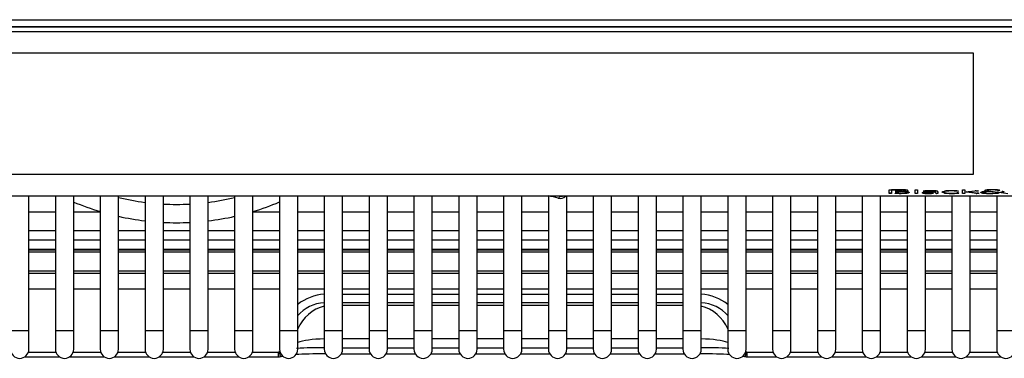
# Model space of a CAD drawing. Header units: millimetres. Extents: x 70 to 350, y 17 to 416.
# Tile 2 of 35: x 122.68 to 149.52, y 17.49 to 26.73. Entities that reach past the tile are written whole.
import ezdxf

# ---------------------------------------------------------------- set-up
doc = ezdxf.new("R2010")
doc.units = ezdxf.units.MM
for name, color, linetype in [('127.191_FRONT_AU', 7, 'Continuous'), ('128.969_TRÄGER_Z', 7, 'Continuous'), ('131.632_TROPFSCH', 7, 'Continuous'), ('131.752_TASSENRO', 7, 'Continuous'), ('144.368_DISPLAY_', 7, 'Continuous'), ('Standard', 7, 'Continuous')]:
    doc.layers.add(name, color=color, linetype=linetype)

# ---------------------------------------------------------------- blocks, each defined once
blk = doc.blocks.new('SE1')
at = {"layer": '127.191_FRONT_AU', "color": 7, "linetype": 'Continuous'}
blk.add_line((137.407, 21.911), (137.408, 21.916), dxfattribs=at)
for centre, radius, start, end in [((126.915, -18.831), 42.008, 75.6069, 75.9807), ((137.407, 22.052), 0.2, 255.6063, 316.9121)]:
    blk.add_arc(centre, radius, start, end, dxfattribs=at)
for major_axis, ratio, start_param, end_param in [((0.05, 0.194), 0.241241, 3.141593, 3.957907), ((-0.199, 0.017), 0.705788, 1.631769, 1.960823)]:
    blk.add_ellipse((137.407, 22.052), major_axis=major_axis, ratio=ratio, start_param=start_param, end_param=end_param, dxfattribs=at)
at = {"layer": '128.969_TRÄGER_Z', "color": 7, "linetype": 'Continuous'}
for p, q in [((99.117, 26.73), (154.717, 26.73)), ((154.717, 26.538), (99.117, 26.538)), ((99.267, 26.531), (154.568, 26.531)), ((99.267, 26.531), (154.568, 26.531))]:
    blk.add_line(p, q, dxfattribs=at)
at = {"layer": '131.632_TROPFSCH', "color": 7, "linetype": 'Continuous'}
for p, q in [((122.925, 20.725), (123.647, 20.725)), ((123.647, 20.715), (122.925, 20.715)), ((124.147, 20.725), (124.869, 20.725)), ((124.869, 20.715), (124.147, 20.715)), ((125.369, 20.725), (126.091, 20.725)), ((126.091, 20.715), (125.369, 20.715)), ((126.591, 20.725), (127.313, 20.725)), ((127.313, 20.715), (126.591, 20.715)), ((127.813, 20.725), (128.535, 20.725)), ((128.535, 20.715), (127.813, 20.715)), ((129.035, 20.725), (129.757, 20.725)), ((129.757, 20.715), (129.035, 20.715)), ((130.257, 20.725), (130.979, 20.725)), ((130.979, 20.715), (130.257, 20.715)), ((131.479, 20.725), (132.201, 20.725)), ((132.201, 20.715), (131.479, 20.715)), ((132.701, 20.725), (133.423, 20.725)), ((133.423, 20.715), (132.701, 20.715)), ((133.923, 20.725), (134.645, 20.725)), ((134.645, 20.715), (133.923, 20.715)), ((135.145, 20.725), (135.867, 20.725)), ((135.867, 20.715), (135.145, 20.715)), ((136.367, 20.725), (137.089, 20.725)), ((137.089, 20.715), (136.367, 20.715)), ((137.589, 20.725), (138.311, 20.725)), ((138.311, 20.715), (137.589, 20.715)), ((138.811, 20.725), (139.533, 20.725)), ((139.533, 20.715), (138.811, 20.715)), ((140.033, 20.725), (140.755, 20.725)), ((140.755, 20.715), (140.033, 20.715)), ((141.255, 20.725), (141.977, 20.725)), ((141.977, 20.715), (141.255, 20.715)), ((142.477, 20.725), (143.199, 20.725)), ((143.199, 20.715), (142.477, 20.715)), ((143.699, 20.725), (144.421, 20.725)), ((144.421, 20.715), (143.699, 20.715)), ((144.921, 20.725), (145.643, 20.725)), ((145.643, 20.715), (144.921, 20.715)), ((146.143, 20.725), (146.865, 20.725)), ((146.865, 20.715), (146.143, 20.715)), ((147.365, 20.725), (148.087, 20.725)), ((148.087, 20.715), (147.365, 20.715)), ((148.587, 20.725), (149.309, 20.725)), ((149.309, 20.715), (148.587, 20.715)), ((122.925, 20.473), (123.647, 20.473)), ((122.925, 20.451), (123.647, 20.451)), ((124.147, 20.473), (124.869, 20.473)), ((124.147, 20.451), (124.869, 20.451)), ((125.369, 20.473), (126.091, 20.473)), ((125.369, 20.451), (126.091, 20.451)), ((126.591, 20.473), (127.313, 20.473)), ((126.591, 20.451), (127.313, 20.451)), ((127.813, 20.473), (128.535, 20.473)), ((127.813, 20.451), (128.535, 20.451)), ((129.035, 20.473), (129.757, 20.473)), ((129.035, 20.451), (129.757, 20.451)), ((130.257, 20.473), (130.979, 20.473)), ((130.257, 20.451), (130.979, 20.451)), ((131.479, 20.473), (132.201, 20.473)), ((131.479, 20.451), (132.201, 20.451)), ((132.701, 20.473), (133.423, 20.473)), ((132.701, 20.451), (133.423, 20.451)), ((133.923, 20.473), (134.645, 20.473)), ((133.923, 20.451), (134.645, 20.451)), ((135.145, 20.473), (135.867, 20.473)), ((135.145, 20.451), (135.867, 20.451)), ((136.367, 20.473), (137.089, 20.473)), ((136.367, 20.451), (137.089, 20.451)), ((137.589, 20.473), (138.311, 20.473)), ((137.589, 20.451), (138.311, 20.451)), ((138.811, 20.473), (139.533, 20.473)), ((138.811, 20.451), (139.533, 20.451)), ((140.033, 20.473), (140.755, 20.473)), ((140.033, 20.451), (140.755, 20.451)), ((141.255, 20.473), (141.977, 20.473)), ((141.255, 20.451), (141.977, 20.451)), ((142.477, 20.473), (143.199, 20.473)), ((142.477, 20.451), (143.199, 20.451)), ((143.699, 20.473), (144.421, 20.473)), ((143.699, 20.451), (144.421, 20.451)), ((144.921, 20.473), (145.643, 20.473)), ((144.921, 20.451), (145.643, 20.451)), ((146.143, 20.473), (146.865, 20.473)), ((146.143, 20.451), (146.865, 20.451)), ((147.365, 20.473), (148.087, 20.473)), ((147.365, 20.451), (148.087, 20.451)), ((148.587, 20.473), (149.309, 20.473)), ((148.587, 20.451), (149.309, 20.451)), ((122.925, 20.396), (123.647, 20.396)), ((124.147, 20.396), (124.869, 20.396)), ((125.369, 20.396), (126.091, 20.396)), ((126.591, 20.396), (127.313, 20.396)), ((127.813, 20.396), (128.535, 20.396)), ((129.035, 20.396), (129.757, 20.396)), ((130.257, 20.396), (130.979, 20.396)), ((131.479, 20.396), (132.201, 20.396)), ((132.701, 20.396), (133.423, 20.396)), ((133.923, 20.396), (134.645, 20.396)), ((135.145, 20.396), (135.867, 20.396)), ((136.367, 20.396), (137.089, 20.396)), ((137.589, 20.396), (138.311, 20.396)), ((138.811, 20.396), (139.533, 20.396)), ((140.033, 20.396), (140.755, 20.396)), ((141.255, 20.396), (141.977, 20.396)), ((142.477, 20.396), (143.199, 20.396)), ((143.699, 20.396), (144.421, 20.396)), ((144.921, 20.396), (145.643, 20.396)), ((146.143, 20.396), (146.865, 20.396)), ((147.365, 20.396), (148.087, 20.396)), ((148.587, 20.396), (149.309, 20.396)), ((123.647, 19.872), (122.925, 19.872)), ((124.869, 19.872), (124.147, 19.872)), ((126.091, 19.872), (125.369, 19.872)), ((127.313, 19.872), (126.591, 19.872)), ((128.535, 19.872), (127.813, 19.872)), ((129.757, 19.872), (129.035, 19.872)), ((130.979, 19.872), (130.257, 19.872)), ((132.201, 19.872), (131.479, 19.872)), ((133.423, 19.872), (132.701, 19.872)), ((134.645, 19.872), (133.923, 19.872)), ((135.867, 19.872), (135.145, 19.872)), ((137.089, 19.872), (136.367, 19.872)), ((138.311, 19.872), (137.589, 19.872)), ((139.533, 19.872), (138.811, 19.872)), ((140.755, 19.872), (140.033, 19.872)), ((141.977, 19.872), (141.255, 19.872)), ((143.199, 19.872), (142.477, 19.872)), ((144.421, 19.872), (143.699, 19.872)), ((145.643, 19.872), (144.921, 19.872)), ((146.865, 19.872), (146.143, 19.872)), ((148.087, 19.872), (147.365, 19.872)), ((149.309, 19.872), (148.587, 19.872)), ((122.925, 19.813), (123.647, 19.813)), ((124.147, 19.813), (124.869, 19.813)), ((125.369, 19.813), (126.091, 19.813)), ((126.591, 19.813), (127.313, 19.813)), ((127.813, 19.813), (128.535, 19.813)), ((129.035, 19.813), (129.757, 19.813)), ((130.257, 19.813), (130.979, 19.813)), ((131.479, 19.813), (132.201, 19.813)), ((132.701, 19.813), (133.423, 19.813)), ((133.923, 19.813), (134.645, 19.813)), ((135.145, 19.813), (135.867, 19.813)), ((136.367, 19.813), (137.089, 19.813)), ((137.589, 19.813), (138.311, 19.813)), ((138.811, 19.813), (139.533, 19.813)), ((140.033, 19.813), (140.755, 19.813)), ((141.255, 19.813), (141.977, 19.813)), ((142.477, 19.813), (143.199, 19.813)), ((143.699, 19.813), (144.421, 19.813)), ((144.921, 19.813), (145.643, 19.813)), ((146.143, 19.813), (146.865, 19.813)), ((147.365, 19.813), (148.087, 19.813)), ((148.587, 19.813), (149.309, 19.813)), ((123.647, 19.374), (122.925, 19.374)), ((124.869, 19.374), (124.147, 19.374)), ((126.091, 19.374), (125.369, 19.374)), ((127.313, 19.374), (126.591, 19.374)), ((128.535, 19.374), (127.813, 19.374)), ((129.757, 19.374), (129.035, 19.374)), ((130.979, 19.374), (130.257, 19.374)), ((132.201, 19.374), (131.479, 19.374)), ((133.423, 19.374), (132.701, 19.374)), ((134.645, 19.374), (133.923, 19.374)), ((135.867, 19.374), (135.145, 19.374)), ((137.089, 19.374), (136.367, 19.374)), ((138.311, 19.374), (137.589, 19.374)), ((139.533, 19.374), (138.811, 19.374)), ((140.755, 19.374), (140.033, 19.374)), ((141.977, 19.374), (141.255, 19.374)), ((143.199, 19.374), (142.477, 19.374)), ((144.421, 19.374), (143.699, 19.374)), ((145.643, 19.374), (144.921, 19.374)), ((146.865, 19.374), (146.143, 19.374)), ((148.087, 19.374), (147.365, 19.374)), ((149.309, 19.374), (148.587, 19.374)), ((131.479, 19.242), (132.201, 19.242)), ((132.701, 19.242), (133.423, 19.242)), ((133.923, 19.242), (134.645, 19.242)), ((135.145, 19.242), (135.867, 19.242)), ((136.367, 19.242), (137.089, 19.242)), ((137.589, 19.242), (138.311, 19.242)), ((138.811, 19.242), (139.533, 19.242)), ((140.033, 19.242), (140.755, 19.242)), ((132.201, 19.002), (131.479, 19.002)), ((131.479, 18.945), (132.201, 18.945)), ((133.423, 19.002), (132.701, 19.002)), ((132.701, 18.945), (133.423, 18.945)), ((134.645, 19.002), (133.923, 19.002)), ((133.923, 18.945), (134.645, 18.945)), ((135.867, 19.002), (135.145, 19.002)), ((135.145, 18.945), (135.867, 18.945)), ((137.089, 19.002), (136.367, 19.002)), ((136.367, 18.945), (137.089, 18.945)), ((138.311, 19.002), (137.589, 19.002)), ((137.589, 18.945), (138.311, 18.945)), ((139.533, 19.002), (138.811, 19.002)), ((138.811, 18.945), (139.533, 18.945)), ((140.755, 19.002), (140.033, 19.002)), ((140.033, 18.945), (140.755, 18.945)), ((132.201, 18.026), (131.479, 18.026)), ((133.423, 18.026), (132.701, 18.026)), ((134.645, 18.026), (133.923, 18.026)), ((135.867, 18.026), (135.145, 18.026)), ((137.089, 18.026), (136.367, 18.026)), ((138.311, 18.026), (137.589, 18.026)), ((139.533, 18.026), (138.811, 18.026)), ((140.755, 18.026), (140.033, 18.026)), ((131.479, 17.781), (132.201, 17.781)), ((132.701, 17.781), (133.423, 17.781)), ((133.923, 17.781), (134.645, 17.781)), ((135.145, 17.781), (135.867, 17.781)), ((136.367, 17.781), (137.089, 17.781)), ((137.589, 17.781), (138.311, 17.781)), ((138.811, 17.781), (139.533, 17.781)), ((140.033, 17.781), (140.755, 17.781)), ((122.81, 17.531), (123.762, 17.531)), ((122.91, 17.657), (123.662, 17.657)), ((124.032, 17.531), (124.984, 17.531)), ((124.132, 17.657), (124.884, 17.657)), ((125.254, 17.531), (126.206, 17.531)), ((125.354, 17.657), (126.106, 17.657)), ((126.476, 17.531), (127.428, 17.531)), ((126.576, 17.657), (127.328, 17.657)), ((127.698, 17.531), (128.65, 17.531)), ((127.798, 17.657), (128.55, 17.657)), ((128.92, 17.531), (129.727, 17.531)), ((129.02, 17.657), (129.727, 17.657)), ((129.727, 17.531), (129.727, 17.657)), ((129.727, 17.531), (129.782, 17.538)), ((129.727, 17.532), (129.756, 17.533)), ((129.757, 17.661), (129.762, 17.693)), ((129.757, 17.533), (129.851, 17.546)), ((131.445, 17.616), (132.235, 17.616)), ((132.667, 17.616), (133.457, 17.616)), ((133.889, 17.616), (134.679, 17.616)), ((135.111, 17.616), (135.901, 17.616)), ((136.333, 17.616), (137.123, 17.616)), ((137.555, 17.616), (138.345, 17.616)), ((138.777, 17.616), (139.567, 17.616)), ((139.999, 17.616), (140.789, 17.616)), ((142.383, 17.546), (142.477, 17.533)), ((142.452, 17.538), (142.478, 17.535)), ((142.472, 17.693), (142.478, 17.661)), ((142.478, 17.533), (142.507, 17.532)), ((142.507, 17.657), (143.214, 17.657)), ((142.507, 17.531), (142.507, 17.657)), ((142.507, 17.531), (143.314, 17.531)), ((143.584, 17.531), (144.536, 17.531)), ((143.684, 17.657), (144.436, 17.657)), ((144.806, 17.531), (145.758, 17.531)), ((144.906, 17.657), (145.658, 17.657)), ((146.028, 17.531), (146.98, 17.531)), ((146.128, 17.657), (146.88, 17.657)), ((147.25, 17.531), (148.202, 17.531)), ((147.35, 17.657), (148.102, 17.657)), ((148.472, 17.531), (149.424, 17.531)), ((148.572, 17.657), (149.324, 17.657))]:
    blk.add_line(p, q, dxfattribs=at)
for centre, radius, start, end in [((131.007, 18.023), 0.982, 91.6853, 140.6181), ((141.229, 18.025), 0.98, 39.3482, 88.4067), ((131.026, 0.974), 16.808, 90.1011, 92.7371), ((141.208, 0.974), 16.808, 87.2629, 89.8334), ((129.752, 18.041), 0.381, 270.6955, 272.8765), ((129.703, 17.798), 0.272, 287.0046, 299.8914), ((142.533, 17.8), 0.274, 240.6578, 252.796)]:
    blk.add_arc(centre, radius, start, end, dxfattribs=at)
for centre, major_axis, ratio, start_param, end_param in [((131.104, 18.079), (-1.247, 0.202), 0.918959, 4.95948, 5.596878), ((141.13, 18.079), (-1.247, -0.202), 0.918959, 3.8279, 4.465298), ((131.124, 18.005), (0.729, 0.684), 0.894796, 1.025542, 2.017178), ((141.11, 18.005), (-0.729, 0.684), 0.894796, 4.266007, 5.257644), ((131.161, 17.852), (-1, 0), 0.173648, 4.895451, 5.841521), ((141.073, 17.852), (-1, 0), 0.173648, 3.583257, 4.529327), ((129.739, 17.758), (-0.0938, -0.0587), 0.883103, 0.954203, 1.232067), ((129.757, 17.635), (-0.0255, 0.0967), 0.068113, 3.18589, 4.965355), ((131.161, 17.553), (-1.2, 0), 0.052729, -1.447033, -0.651603), ((141.073, 17.553), (-1.2, 0), 0.052729, 3.793196, 4.588625), ((142.478, 17.635), (-0.0255, -0.0967), 0.068113, 4.459423, 6.238887), ((142.495, 17.758), (0.0938, -0.0587), 0.883103, 5.051119, 5.328982)]:
    blk.add_ellipse(centre, major_axis=major_axis, ratio=ratio, start_param=start_param, end_param=end_param, dxfattribs=at)
blk.add_open_spline([(142.478, 17.661), (142.472, 17.661), (142.466, 17.661), (142.46, 17.662)], degree=3, dxfattribs=at)
at = {"layer": '131.752_TASSENRO', "color": 7, "linetype": 'Continuous'}
for p, q in [((122.925, 18.241), (122.925, 21.916)), ((123.647, 21.916), (123.647, 18.241)), ((124.147, 18.241), (124.147, 21.916)), ((124.869, 21.916), (124.869, 18.241)), ((125.369, 18.241), (125.369, 21.916)), ((126.091, 21.916), (126.091, 18.241)), ((126.591, 18.241), (126.591, 21.916)), ((127.313, 21.916), (127.313, 18.241)), ((127.813, 18.241), (127.813, 21.916)), ((128.535, 21.916), (128.535, 18.241)), ((129.035, 18.241), (129.035, 21.916)), ((129.757, 21.916), (129.757, 18.241)), ((130.257, 18.241), (130.257, 21.916)), ((130.979, 21.916), (130.979, 18.241)), ((131.479, 18.241), (131.479, 21.916)), ((132.201, 21.916), (132.201, 18.241)), ((132.701, 18.241), (132.701, 21.916)), ((133.423, 21.916), (133.423, 18.241)), ((133.923, 18.241), (133.923, 21.916)), ((134.645, 21.916), (134.645, 18.241)), ((135.145, 18.241), (135.145, 21.916)), ((135.867, 21.916), (135.867, 18.241)), ((136.367, 18.241), (136.367, 21.916)), ((137.089, 21.916), (137.089, 18.241)), ((137.589, 18.241), (137.589, 21.916)), ((138.311, 21.916), (138.311, 18.241)), ((138.811, 18.241), (138.811, 21.916)), ((139.533, 21.916), (139.533, 18.241)), ((140.033, 18.241), (140.033, 21.916)), ((140.755, 21.916), (140.755, 18.241)), ((141.255, 18.241), (141.255, 21.916)), ((141.977, 21.916), (141.977, 18.241)), ((142.477, 18.241), (142.477, 21.916)), ((143.199, 21.916), (143.199, 18.241)), ((143.699, 18.241), (143.699, 21.916)), ((144.421, 21.916), (144.421, 18.241)), ((144.921, 18.241), (144.921, 21.916)), ((145.643, 21.916), (145.643, 18.241)), ((146.143, 18.241), (146.143, 21.916)), ((146.865, 21.916), (146.865, 18.241)), ((147.365, 18.241), (147.365, 21.916)), ((148.087, 21.916), (148.087, 18.241)), ((148.587, 18.241), (148.587, 21.916)), ((149.309, 21.916), (149.309, 18.241)), ((123.647, 21.481), (122.925, 21.481)), ((124.869, 21.481), (124.147, 21.481)), ((129.757, 21.481), (129.035, 21.481)), ((130.979, 21.481), (130.257, 21.481)), ((132.201, 21.481), (131.479, 21.481)), ((133.423, 21.481), (132.701, 21.481)), ((134.645, 21.481), (133.923, 21.481)), ((135.867, 21.481), (135.145, 21.481)), ((137.089, 21.481), (136.367, 21.481)), ((138.311, 21.481), (137.589, 21.481)), ((139.533, 21.481), (138.811, 21.481)), ((140.755, 21.481), (140.033, 21.481)), ((141.977, 21.481), (141.255, 21.481)), ((143.199, 21.481), (142.477, 21.481)), ((144.421, 21.481), (143.699, 21.481)), ((145.643, 21.481), (144.921, 21.481)), ((146.865, 21.481), (146.143, 21.481)), ((148.087, 21.481), (147.365, 21.481)), ((149.309, 21.481), (148.587, 21.481)), ((122.925, 20.981), (123.647, 20.981)), ((124.147, 20.981), (124.869, 20.981)), ((125.369, 20.981), (126.091, 20.981)), ((126.591, 20.981), (127.313, 20.981)), ((127.813, 20.981), (128.535, 20.981)), ((129.035, 20.981), (129.757, 20.981)), ((130.257, 20.981), (130.979, 20.981)), ((131.479, 20.981), (132.201, 20.981)), ((132.701, 20.981), (133.423, 20.981)), ((133.923, 20.981), (134.645, 20.981)), ((135.145, 20.981), (135.867, 20.981)), ((136.367, 20.981), (137.089, 20.981)), ((137.589, 20.981), (138.311, 20.981)), ((138.811, 20.981), (139.533, 20.981)), ((140.033, 20.981), (140.755, 20.981)), ((141.255, 20.981), (141.977, 20.981)), ((142.477, 20.981), (143.199, 20.981)), ((143.699, 20.981), (144.421, 20.981)), ((144.921, 20.981), (145.643, 20.981)), ((146.143, 20.981), (146.865, 20.981)), ((147.365, 20.981), (148.087, 20.981)), ((148.587, 20.981), (149.309, 20.981)), ((122.925, 18.241), (122.425, 18.241)), ((122.925, 17.741), (122.925, 18.241)), ((124.147, 18.241), (123.647, 18.241)), ((123.647, 18.241), (123.647, 17.741)), ((124.147, 17.741), (124.147, 18.241)), ((125.369, 18.241), (124.869, 18.241)), ((124.869, 18.241), (124.869, 17.741)), ((125.369, 17.741), (125.369, 18.241)), ((126.591, 18.241), (126.091, 18.241)), ((126.091, 18.241), (126.091, 17.741)), ((126.591, 17.741), (126.591, 18.241)), ((127.813, 18.241), (127.313, 18.241)), ((127.313, 18.241), (127.313, 17.741)), ((127.813, 17.741), (127.813, 18.241)), ((129.035, 18.241), (128.535, 18.241)), ((128.535, 18.241), (128.535, 17.741)), ((129.035, 17.741), (129.035, 18.241)), ((130.257, 18.241), (129.757, 18.241)), ((129.757, 18.241), (129.757, 17.741)), ((130.257, 17.741), (130.257, 18.241)), ((131.479, 18.241), (130.979, 18.241)), ((130.979, 18.241), (130.979, 17.741)), ((131.479, 17.741), (131.479, 18.241)), ((132.701, 18.241), (132.201, 18.241)), ((132.201, 18.241), (132.201, 17.741)), ((132.701, 17.741), (132.701, 18.241)), ((133.923, 18.241), (133.423, 18.241)), ((133.423, 18.241), (133.423, 17.741)), ((133.923, 17.741), (133.923, 18.241)), ((135.145, 18.241), (134.645, 18.241)), ((134.645, 18.241), (134.645, 17.741)), ((135.145, 17.741), (135.145, 18.241)), ((136.367, 18.241), (135.867, 18.241)), ((135.867, 18.241), (135.867, 17.741)), ((136.367, 17.741), (136.367, 18.241)), ((137.589, 18.241), (137.089, 18.241)), ((137.089, 18.241), (137.089, 17.741)), ((137.589, 17.741), (137.589, 18.241)), ((138.811, 18.241), (138.311, 18.241)), ((138.311, 18.241), (138.311, 17.741)), ((138.811, 17.741), (138.811, 18.241)), ((140.033, 18.241), (139.533, 18.241)), ((139.533, 18.241), (139.533, 17.741)), ((140.033, 17.741), (140.033, 18.241)), ((141.255, 18.241), (140.755, 18.241)), ((140.755, 18.241), (140.755, 17.741)), ((141.255, 17.741), (141.255, 18.241)), ((142.477, 18.241), (141.977, 18.241)), ((141.977, 18.241), (141.977, 17.741)), ((142.477, 17.741), (142.477, 18.241)), ((143.699, 18.241), (143.199, 18.241)), ((143.199, 18.241), (143.199, 17.741)), ((143.699, 17.741), (143.699, 18.241)), ((144.921, 18.241), (144.421, 18.241)), ((144.421, 18.241), (144.421, 17.741)), ((144.921, 17.741), (144.921, 18.241)), ((146.143, 18.241), (145.643, 18.241)), ((145.643, 18.241), (145.643, 17.741)), ((146.143, 17.741), (146.143, 18.241)), ((147.365, 18.241), (146.865, 18.241)), ((146.865, 18.241), (146.865, 17.741)), ((147.365, 17.741), (147.365, 18.241)), ((148.587, 18.241), (148.087, 18.241)), ((148.087, 18.241), (148.087, 17.741)), ((148.587, 17.741), (148.587, 18.241)), ((149.809, 18.241), (149.309, 18.241)), ((149.309, 18.241), (149.309, 17.741))]:
    blk.add_line(p, q, dxfattribs=at)
for centre, radius, start, end in [((126.951, 28.441), 7.25, 247.247, 253.3113), ((126.951, 28.441), 6.75, 256.4455, 262.6802), ((126.951, 28.441), 6.75, 277.3369, 283.572), ((126.951, 28.441), 7.25, 286.7052, 292.7701), ((126.951, 28.441), 6.75, 266.9428, 273.0742), ((126.951, 28.441), 7.25, 257.3963, 263.1875), ((126.951, 28.441), 7.25, 276.8284, 282.6199), ((126.951, 28.441), 7.25, 267.1538, 272.862), ((122.675, 17.741), 0.25, 180, 0), ((123.897, 17.741), 0.25, 180, 0), ((125.119, 17.741), 0.25, 180, 0), ((126.341, 17.741), 0.25, 180, 0), ((127.563, 17.741), 0.25, 180, 0), ((128.785, 17.741), 0.25, 180, 0), ((130.007, 17.741), 0.25, 180, 0), ((131.229, 17.741), 0.25, 180, 0), ((132.451, 17.741), 0.25, 180, 0), ((133.673, 17.741), 0.25, 180, 0), ((134.895, 17.741), 0.25, 180, 0), ((136.117, 17.741), 0.25, 180, 0), ((137.339, 17.741), 0.25, 180, 0), ((138.561, 17.741), 0.25, 180, 0), ((139.783, 17.741), 0.25, 180, 0), ((141.005, 17.741), 0.25, 180, 0), ((142.227, 17.741), 0.25, 180, 0), ((143.449, 17.741), 0.25, 180, 0), ((144.671, 17.741), 0.25, 180, 0), ((145.893, 17.741), 0.25, 180, 0), ((147.115, 17.741), 0.25, 180, 0), ((148.337, 17.741), 0.25, 180, 0), ((149.559, 17.741), 0.25, 180, 0)]:
    blk.add_arc(centre, radius, start, end, dxfattribs=at)
at = {"layer": '144.368_DISPLAY_', "color": 7, "linetype": 'Continuous'}
for p, q in [((154.457, 26.522), (99.377, 26.522)), ((99.377, 26.41), (154.457, 26.41)), ((105.167, 25.822), (148.667, 25.822)), ((148.667, 25.822), (148.667, 22.504)), ((148.667, 22.506), (105.167, 22.506)), ((148.667, 22.504), (105.167, 22.504)), ((146.377, 22.091), (146.616, 22.091)), ((146.377, 21.991), (146.377, 22.091)), ((146.443, 22.084), (146.443, 22.086)), ((146.616, 22.086), (146.443, 22.086)), ((146.443, 22.084), (146.444, 21.991)), ((146.616, 22.084), (146.443, 22.084)), ((146.539, 22.045), (146.617, 22.045)), ((146.539, 22.038), (146.539, 22.045)), ((146.645, 22.04), (146.539, 22.04)), ((146.645, 22.038), (146.539, 22.038)), ((146.616, 22.091), (146.737, 22.089)), ((146.616, 22.084), (146.616, 22.086)), ((146.645, 22.038), (146.645, 22.04)), ((146.735, 22.037), (146.735, 22.039)), ((146.741, 22.044), (146.741, 22.042)), ((146.773, 22.079), (146.773, 22.081)), ((146.793, 22.045), (146.793, 22.047)), ((146.806, 22.033), (146.806, 22.035)), ((146.84, 22.027), (146.84, 22.029)), ((146.846, 22.053), (146.846, 22.051)), ((146.879, 22.058), (146.879, 22.06)), ((147.086, 22.092), (147.151, 22.092)), ((147.086, 21.991), (147.086, 22.092)), ((147.151, 22.092), (147.151, 21.991)), ((147.305, 22.051), (147.307, 22.052)), ((147.316, 22.049), (147.305, 22.051)), ((147.316, 22.051), (147.311, 22.052)), ((147.316, 22.049), (147.316, 22.051)), ((147.357, 22.015), (147.357, 22.017)), ((147.361, 22.049), (147.361, 22.051)), ((147.389, 22.054), (147.389, 22.052)), ((147.411, 22.022), (147.411, 22.02)), ((147.442, 22.055), (147.442, 22.057)), ((147.507, 22.023), (147.507, 22.025)), ((147.609, 22.051), (147.609, 22.053)), ((147.642, 22.037), (147.642, 22.039)), ((147.642, 22.03), (147.642, 22.037)), ((147.642, 22.026), (147.642, 22.024)), ((147.642, 22.009), (147.642, 22.026)), ((147.642, 22.007), (147.642, 22.024)), ((147.705, 22.037), (147.705, 21.991)), ((147.837, 22.041), (147.889, 22.053)), ((147.838, 22.011), (147.838, 22.013)), ((147.889, 22.002), (147.838, 22.013)), ((147.889, 22), (147.838, 22.011)), ((147.937, 22.05), (147.898, 22.041)), ((147.937, 22.048), (147.898, 22.039)), ((147.898, 22.039), (147.898, 22.041)), ((147.899, 22.014), (147.937, 22.004)), ((147.937, 22.05), (147.937, 22.048)), ((148, 22.054), (148, 22.056)), ((148.145, 22.058), (148.145, 22.056)), ((148.172, 22.056), (148.172, 22.054)), ((148.213, 22.051), (148.213, 22.053)), ((148.241, 22.053), (148.241, 22.051)), ((148.246, 22.053), (148.241, 22.053)), ((148.246, 22.051), (148.241, 22.051)), ((148.257, 22.055), (148.246, 22.053)), ((148.264, 22.054), (148.246, 22.051)), ((148.246, 22.051), (148.246, 22.053)), ((148.261, 22.055), (148.264, 22.054)), ((148.375, 22.092), (148.439, 22.092)), ((148.375, 21.991), (148.375, 22.092)), ((148.439, 22.092), (148.439, 21.991)), ((148.48, 22.032), (148.482, 22.032)), ((148.48, 22.027), (148.48, 22.032)), ((148.74, 21.995), (148.48, 22.029)), ((148.74, 21.993), (148.48, 22.027)), ((148.482, 22.032), (148.719, 22.06)), ((148.539, 22.032), (148.533, 22.032)), ((148.533, 22.03), (148.533, 22.032)), ((148.539, 22.03), (148.533, 22.03)), ((148.55, 22.034), (148.539, 22.032)), ((148.539, 22.03), (148.539, 22.032)), ((148.55, 22.032), (148.539, 22.03)), ((148.543, 22.029), (148.556, 22.027)), ((148.811, 22.062), (148.55, 22.032)), ((148.793, 22.062), (148.55, 22.034)), ((148.55, 22.032), (148.55, 22.034)), ((148.556, 22.027), (148.828, 21.991)), ((148.749, 22.062), (148.811, 22.062)), ((148.951, 22.027), (148.951, 22.025)), ((148.983, 22.032), (148.983, 22.034)), ((149.008, 22.059), (149.008, 22.057)), ((149.034, 22.04), (149.034, 22.038)), ((149.066, 22.047), (149.066, 22.049)), ((149.099, 22.044), (149.099, 22.042)), ((149.103, 22.044), (149.099, 22.044)), ((149.103, 22.042), (149.099, 22.042)), ((149.103, 22.042), (149.103, 22.044)), ((149.516, 21.995), (149.103, 22.044)), ((149.516, 21.993), (149.103, 22.042)), ((149.111, 22.083), (149.111, 22.085)), ((149.136, 22.085), (149.136, 22.087)), ((149.146, 22.047), (149.398, 22.017)), ((149.254, 22.086), (149.254, 22.084)), ((149.294, 22.083), (149.294, 22.081)), ((149.32, 22.077), (149.32, 22.079)), ((149.334, 22.073), (149.334, 22.075)), ((149.341, 22.071), (149.341, 22.073)), ((149.374, 22.073), (149.374, 22.071)), ((149.388, 22.073), (149.374, 22.073)), ((149.388, 22.071), (149.374, 22.071)), ((149.388, 22.071), (149.388, 22.073)), ((149.391, 22.073), (149.389, 22.073)), ((149.392, 22.071), (149.389, 22.071)), ((149.392, 22.072), (149.392, 22.071)), ((149.437, 22.012), (149.437, 22.014)), ((149.437, 22.012), (149.614, 21.991)), ((149.474, 22.039), (149.511, 22.039)), ((149.495, 22.027), (149.495, 22.029)), ((149.511, 22.039), (149.511, 22.039)), ((154.457, 21.916), (99.377, 21.916)), ((146.444, 21.993), (146.377, 21.993)), ((146.444, 21.991), (146.377, 21.991)), ((146.539, 21.998), (146.644, 21.998)), ((146.539, 21.991), (146.539, 21.998)), ((146.645, 21.993), (146.539, 21.993)), ((146.645, 21.991), (146.539, 21.991)), ((146.645, 21.991), (146.645, 21.993)), ((146.763, 21.993), (146.763, 21.995)), ((146.855, 21.999), (146.855, 22.001)), ((146.905, 22.007), (146.905, 22.009)), ((147.086, 21.993), (147.151, 21.993)), ((147.151, 21.991), (147.086, 21.991)), ((147.29, 22), (147.29, 22.002)), ((147.326, 21.994), (147.326, 21.996)), ((147.376, 21.991), (147.376, 21.993)), ((147.404, 21.997), (147.43, 21.996)), ((147.431, 21.996), (147.508, 21.997)), ((147.5, 21.993), (147.5, 21.991)), ((147.575, 21.996), (147.556, 21.995)), ((147.556, 21.993), (147.556, 21.995)), ((147.575, 21.994), (147.556, 21.993)), ((147.571, 22), (147.576, 22)), ((147.583, 21.997), (147.575, 21.996)), ((147.575, 21.994), (147.575, 21.996)), ((147.583, 21.995), (147.575, 21.994)), ((147.576, 22), (147.584, 22.001)), ((147.584, 22.001), (147.583, 21.995)), ((147.583, 22.001), (147.583, 21.997)), ((147.583, 21.995), (147.583, 21.997)), ((147.642, 22.007), (147.642, 22.009)), ((147.645, 22.003), (147.642, 22.009)), ((147.645, 22.001), (147.642, 22.007)), ((147.645, 22.001), (147.645, 22.003)), ((147.645, 22.001), (147.645, 22.003)), ((147.645, 22.003), (147.645, 22.003)), ((147.652, 21.995), (147.645, 22.003)), ((147.645, 22.001), (147.645, 22.001)), ((147.652, 21.993), (147.645, 22.001)), ((147.652, 21.993), (147.652, 21.995)), ((147.678, 21.993), (147.678, 21.991)), ((147.705, 21.993), (147.678, 21.993)), ((147.705, 21.991), (147.678, 21.991)), ((147.889, 22.002), (147.889, 22)), ((147.969, 21.992), (147.969, 21.994)), ((148.133, 21.993), (148.133, 21.991)), ((148.189, 21.993), (148.189, 21.995)), ((148.22, 22.003), (148.233, 22.004)), ((148.235, 21.996), (148.235, 21.998)), ((148.254, 22.003), (148.272, 22)), ((148.269, 22.001), (148.269, 22)), ((148.272, 22), (148.269, 22)), ((148.375, 21.993), (148.439, 21.993)), ((148.439, 21.991), (148.375, 21.991)), ((148.74, 21.993), (148.74, 21.995)), ((148.754, 21.993), (148.754, 21.991)), ((148.77, 21.993), (148.77, 21.991)), ((148.813, 21.993), (148.77, 21.993)), ((148.828, 21.991), (148.77, 21.991)), ((148.951, 21.997), (148.951, 21.999)), ((149.027, 21.992), (149.027, 21.994)), ((149.201, 21.993), (149.201, 21.991)), ((149.279, 21.995), (149.279, 21.997)), ((149.319, 22.005), (149.323, 22.006)), ((149.323, 22.006), (149.326, 22.006)), ((149.326, 22.006), (149.362, 22.002)), ((149.362, 22.002), (149.355, 22.001)), ((149.516, 21.993), (149.516, 21.995))]:
    blk.add_line(p, q, dxfattribs=at)
for centre, radius, start, end in [((146.638, 20.298), 1.788, 85.6512, 90.7031), ((146.638, 20.304), 1.78, 85.6398, 90.7145), ((146.702, 20.929), 1.11, 84.6239, 88.2888), ((146.702, 20.94), 1.098, 84.6034, 88.3093), ((146.698, 20.69), 1.4, 84.7999, 88.3924), ((147.396, 21.388), 0.636, 92.828, 98.8357), ((147.339, 22.213), 0.163, 261.9656, 277.7889), ((147.339, 22.215), 0.167, 262.1443, 277.6101), ((147.511, 20.016), 2.047, 87.5472, 93.0458), ((147.503, 21.023), 1.036, 84.1424, 93.3499), ((147.5, 20.883), 1.174, 84.6831, 92.8103), ((148.089, 18.414), 3.649, 88.517, 92.0176), ((148.087, 20.298), 1.76, 88.1075, 92.8202), ((148.087, 20.246), 1.811, 88.1726, 92.7549), ((149.058, 22.077), 0.00342, 347.3496, 20.5305), ((149.239, 22.912), 0.87, 258.9655, 263.8836), ((149.194, 20.223), 1.869, 87.5954, 92.5143), ((149.194, 20.81), 1.278, 87.2855, 92.566), ((149.194, 20.773), 1.313, 87.3553, 92.4962), ((149.359, 22.348), 0.275, 266.1866, 273.1751), ((149.359, 22.346), 0.275, 266.1788, 273.1773), ((149.473, 21.955), 0.0848, 88.8534, 99.664), ((146.665, 23.697), 1.7, 269.2998, 274.6615), ((146.719, 23.402), 1.408, 271.7962, 275.538), ((146.72, 23.382), 1.39, 271.7719, 275.5623), ((147.442, 23.974), 1.983, 268.0972, 271.669), ((147.442, 24.006), 2.017, 268.1272, 271.639), ((147.673, 22.075), 0.0825, 255.6581, 273.7495), ((147.673, 22.071), 0.0805, 255.4342, 273.9734), ((148.073, 24.175), 2.183, 267.2497, 271.5608), ((148.072, 24.086), 2.096, 267.1605, 271.65), ((148.081, 23.781), 1.784, 268.2121, 272.0937), ((149.121, 24.457), 2.465, 267.814, 271.8617), ((149.121, 24.455), 2.465, 267.814, 271.8617), ((149.13, 23.976), 1.979, 267.9102, 271.9243), ((149.33, 22.194), 0.193, 275.5831, 276.9736), ((149.33, 22.192), 0.193, 275.5828, 277.3183)]:
    blk.add_arc(centre, radius, start, end, dxfattribs=at)
for centre, major_axis, ratio, start_param, end_param in [((146.649, 22), (0.332, 0), 0.121869, 1.309222, 1.583212), ((146.649, 21.998), (0.332, 0), 0.121869, 1.309222, 1.583212), ((146.652, 22.068), (0.187, 0), 0.121869, -1.248036, -0.85163), ((146.672, 22.072), (0.234, 0), 0.121869, -1.271798, -1.028801), ((146.672, 22.07), (0.234, 0), 0.121869, -1.271785, -1.028801), ((146.677, 22.064), (0.147, 0), 0.121869, -0.83322, -0.397884), ((146.687, 22.069), (0.208, 0), 0.121869, -1.03819, -0.702592), ((146.687, 22.067), (0.208, 0), 0.121869, -1.03819, -0.702593), ((146.717, 22.022), (0.138, 0), 0.121869, 0.471427, 0.874145), ((146.717, 22.02), (0.138, 0), 0.121869, 0.471427, 0.874145), ((146.715, 22.068), (0.173, 0), 0.121869, 0.38218, 0.884339), ((146.702, 22.068), (0.19, 0), 0.121869, -0.707429, -0.360307), ((146.702, 22.066), (0.19, 0), 0.121869, -0.70743, -0.360307), ((147.55, 22.023), (-0.339, 0), 0.121869, -1.119384, -0.770395), ((147.566, 22.023), (-0.308, 0), 0.121869, -0.959146, -0.843924), ((147.566, 22.021), (-0.308, 0), 0.121869, -0.959146, -0.843924), ((147.529, 22.029), (-0.245, 0), 0.121869, -1.206807, -0.959146), ((147.529, 22.027), (-0.245, 0), 0.121869, -1.206807, -0.959146), ((147.567, 21.976), (-0.407, 0), 0.121869, -1.423604, -1.178111), ((147.567, 21.974), (-0.407, 0), 0.121869, -1.423604, -1.178111), ((147.656, 21.909), (-0.994, 0), 0.121869, 4.72679, 4.891267), ((147.664, 21.903), (-1.015, 0), 0.121869, -1.549178, -1.415686), ((147.664, 21.901), (-1.015, 0), 0.121869, -1.549178, -1.415686), ((147.539, 22.044), (0.156, 0), 0.121869, 0.701956, 1.175222), ((146.707, 21.924), (-0.935, -0.115), 0.074168, 3.13245, 3.399369), ((146.707, 21.922), (-0.935, -0.115), 0.074168, 3.13245, 3.399369), ((147.51, 22.041), (0.191, 0), 0.121869, 0.272502, 0.678902), ((147.393, 22.037), (0.312, 0), 0.121869, 0, 0.272502), ((148.063, 22.035), (-0.228, 0), 0.121869, -1.108433, -0.707837), ((148.07, 22.038), (-0.169, 0), 0.121869, -1.14518, -0.671934), ((148.07, 22.036), (-0.169, 0), 0.121869, -1.14518, -0.671934), ((148.08, 22.031), (0.227, 0), 0.121869, 1.153487, 1.281791), ((148.08, 22.029), (0.227, 0), 0.121869, 1.153487, 1.281791), ((148.088, 22.033), (0.207, 0), 0.121869, 0.926201, 1.153487), ((148.088, 22.031), (0.207, 0), 0.121869, 0.926201, 1.153487), ((148.088, 22.032), (0.254, 0), 0.121869, 0.822454, 1.183913), ((148.5, 22.023), (0.0617, 0), 0.121869, 0.794818, 0.994648), ((148.771, 22.053), (-0.0753, 0), 0.121869, -0.964774, -0.809191), ((148.749, 22.057), (0.0372, 0), 0.121869, 1.570796, 2.176819), ((149.133, 22.015), (-0.261, 0), 0.121869, -0.691326, -0.377578), ((149.165, 22.012), (-0.303, 0), 0.121869, -0.972763, -0.693207), ((149.153, 22.018), (-0.215, 0), 0.121869, -0.662597, -0.354849), ((149.153, 22.016), (-0.215, 0), 0.121869, -0.662596, -0.354848), ((149.187, 22.014), (-0.26, 0), 0.121869, -0.946067, -0.673756), ((149.187, 22.012), (-0.26, 0), 0.121869, -0.946067, -0.673755), ((149.196, 22.007), (-0.354, 0), 0.121869, -1.195695, -0.965116), ((149.169, 22.069), (-0.181, 0), 0.121869, -0.818851, -0.419891), ((149.35, 22.08), (-0.381, 0), 0.121869, 0.459981, 0.730551), ((149.35, 22.078), (-0.381, 0), 0.121869, 0.459981, 0.730551), ((149.237, 22.005), (-0.35, 0), 0.121869, -1.163677, -0.951155), ((149.237, 22.003), (-0.35, 0), 0.121869, -1.163677, -0.951155), ((149.18, 22.068), (-0.198, 0), 0.121869, -1.219073, -0.824406), ((149.18, 22.072), (-0.131, 0), 0.121869, -1.009334, -0.424496), ((149.18, 22.07), (-0.131, 0), 0.121869, -1.009371, -0.426947), ((149.185, 22.071), (-0.14, 0), 0.121869, -1.215547, -1.01001), ((149.185, 22.069), (-0.14, 0), 0.121869, -1.215547, -1.010044), ((149.19, 22.07), (0.149, 0), 0.121869, 0.794111, 1.126647), ((149.19, 22.068), (0.149, 0), 0.121869, 0.794113, 1.126647), ((149.198, 22.067), (0.21, 0), 0.121869, 0.865078, 1.207815), ((149.196, 22.071), (0.139, 0), 0.121869, 0.469291, 0.786998), ((149.196, 22.069), (0.139, 0), 0.121869, 0.469291, 0.787), ((149.153, 22.068), (0.188, 0), 0.121869, 0.285052, 0.477721), ((149.153, 22.066), (0.188, 0), 0.121869, 0.28506, 0.47772), ((149.213, 22.069), (0.183, 0), 0.121869, 0.482082, 0.852933), ((149.355, 22.075), (-0.0216, 0), 0.121869, 0.200366, 0.859945), ((149.355, 22.073), (-0.0217, 0), 0.121869, 0.200335, 0.859944), ((149.24, 22.071), (0.152, 0), 0.121869, 0.039619, 0.482082), ((149.041, 22.043), (0.417, 0), 0.121869, -0.544941, -0.317455), ((149.07, 22.044), (0.444, 0), 0.121869, -0.59697, -0.292372), ((149.07, 22.042), (0.444, 0), 0.121869, -0.59697, -0.292372), ((149.488, 22.036), (-0.0329, 0), 0.121869, -0.473266, -0.127365), ((149.13, 22.04), (0.381, 0), 0.121869, 5.990813, 6.262539), ((149.13, 22.042), (0.381, 0), 0.121869, -0.292372, -0.060656), ((146.652, 22.043), (-0.415, 0), 0.121869, 1.555868, 1.842116), ((146.652, 22.042), (-0.415, 0), 0.121869, 1.555868, 1.842116), ((146.728, 22.019), (0.194, 0), 0.121869, -0.859716, -0.427129), ((146.728, 22.017), (0.194, 0), 0.121869, -0.859716, -0.427129), ((147.415, 22.009), (-0.136, 0), 0.121869, 0.424124, 0.861547), ((147.415, 22.007), (-0.136, 0), 0.121869, 0.424124, 0.861546), ((147.42, 22.01), (-0.148, 0), 0.121869, 0.882417, 1.27238), ((147.42, 22.008), (-0.148, 0), 0.121869, 0.882416, 1.27238), ((147.438, 22.008), (-0.0978, 0), 0.121869, 0.415009, 0.628077), ((147.432, 22.007), (-0.0909, 0), 0.121869, 0.629657, 1.255495), ((147.451, 22.021), (0.235, 0), 0.121869, -1.359713, -1.108476), ((147.451, 22.019), (0.235, 0), 0.121869, -1.359713, -1.108476), ((147.451, 22.024), (0.229, 0), 0.121869, -1.318731, -1.069405), ((147.532, 22.006), (0.0611, 0), 0.121869, -1.069405, -0.883443), ((148.057, 22.019), (-0.22, 0), 0.121869, 0.707379, 1.158319), ((148.057, 22.017), (-0.22, 0), 0.121869, 0.707379, 1.15832), ((148.068, 22.017), (-0.168, 0), 0.121869, 0.676535, 1.311294), ((148.083, 22.025), (0.267, 0), 0.121869, -1.383821, -1.16505), ((148.083, 22.023), (0.267, 0), 0.121869, -1.383821, -1.165053), ((148.077, 22.023), (0.22, 0), 0.121869, -1.25103, -1.125592), ((148.082, 22.022), (0.207, 0), 0.121869, -1.125592, -0.843175), ((148.106, 22.019), (0.217, 0), 0.121869, -1.179172, -0.93323), ((148.106, 22.017), (0.217, 0), 0.121869, -1.179173, -0.933231), ((148.24, 22.002), (0.0182, 0), 0.121869, 0.683315, 1.918814), ((148.139, 22.014), (0.164, 0), 0.121869, -0.95044, -0.700212), ((148.139, 22.012), (0.164, 0), 0.121869, -0.950443, -0.659837), ((148.775, 21.998), (-0.0459, 0), 0.121869, 0.701207, 1.092134), ((148.775, 21.996), (-0.0459, 0), 0.121869, 0.701207, 1.09214), ((148.77, 21.998), (-0.0388, 0), 0.121869, 1.142193, 1.580094), ((148.77, 21.996), (-0.0388, 0), 0.121869, 1.142193, 1.580094), ((149.093, 22.019), (-0.22, 0), 0.121869, 0.459738, 0.86585), ((149.093, 22.017), (-0.22, 0), 0.121869, 0.459738, 0.86585), ((149.103, 22.021), (-0.238, 0), 0.121869, 0.873338, 1.244191), ((149.103, 22.019), (-0.238, 0), 0.121869, 0.873338, 1.244191), ((149.109, 22.018), (-0.172, 0), 0.121869, 0.473831, 0.875088), ((149.114, 22.019), (-0.181, 0), 0.121869, 0.881946, 1.253513), ((149.119, 22.034), (0.313, 0), 0.121869, -1.322141, -1.095446), ((149.113, 22.037), (0.372, 0), 0.121869, -1.332392, -1.10785), ((149.113, 22.035), (0.372, 0), 0.121869, -1.332392, -1.107851), ((149.121, 22.034), (0.306, 0), 0.121869, -1.089538, -0.866016), ((149.096, 22.04), (0.402, 0), 0.121869, -1.097831, -0.890342), ((149.096, 22.038), (0.402, 0), 0.121869, -1.097831, -0.890362)]:
    blk.add_ellipse(centre, major_axis=major_axis, ratio=ratio, start_param=start_param, end_param=end_param, dxfattribs=at)
for points, degree, knots in [([(146.617, 22.045), (146.654, 22.045), (146.685, 22.045), (146.711, 22.046), (146.711, 22.046), (146.711, 22.046), (146.711, 22.046)], 3, [0, 0, 0, 0, 0.999962, 0.999962, 0.999962, 1, 1, 1, 1]), ([(146.741, 22.042), (146.741, 22.042), (146.741, 22.042), (146.741, 22.042), (146.796, 22.041), (146.84, 22.039), (146.871, 22.035)], 3, [0, 0, 0, 0, 0.000451, 0.000451, 0.000451, 1, 1, 1, 1]), ([(146.821, 22.071), (146.821, 22.071), (146.819, 22.072), (146.809, 22.076), (146.79, 22.08), (146.773, 22.081)], 3, [0.6119982, 0.6119982, 0.6119982, 0.6119982, 0.6227462, 0.7484975, 1, 1, 1, 1]), ([(146.812, 22.057), (146.815, 22.058), (146.82, 22.06), (146.823, 22.063), (146.824, 22.064), (146.821, 22.069), (146.809, 22.074), (146.79, 22.078), (146.773, 22.079)], 3, [0, 0, 0, 0, 0.245492, 0.371244, 0.496995, 0.622746, 0.748497, 1, 1, 1, 1]), ([(146.803, 22.003), (146.821, 22.005), (146.841, 22.009), (146.855, 22.014), (146.857, 22.02), (146.855, 22.021), (146.851, 22.024), (146.845, 22.026), (146.84, 22.027), (146.84, 22.027), (146.84, 22.027), (146.84, 22.027)], 3, [0, 0, 0, 0, 0.250019, 0.375028, 0.500038, 0.625047, 0.750056, 0.999737, 0.999737, 0.999737, 1, 1, 1, 1]), ([(146.854, 22.017), (146.855, 22.018), (146.857, 22.022), (146.855, 22.023), (146.851, 22.026), (146.845, 22.028), (146.84, 22.029), (146.84, 22.029), (146.84, 22.029), (146.84, 22.029)], 3, [0.3813329, 0.3813329, 0.3813329, 0.3813329, 0.5000376, 0.625047, 0.7500563, 0.999737, 0.999737, 0.999737, 1, 1, 1, 1]), ([(146.871, 22.035), (146.897, 22.032), (146.911, 22.028), (146.918, 22.026), (146.921, 22.023), (146.924, 22.021), (146.924, 22.018), (146.924, 22.017), (146.923, 22.016), (146.922, 22.014), (146.919, 22.012), (146.915, 22.009), (146.905, 22.007)], 2, [0, 0, 0, 0.25, 0.25, 0.375, 0.375, 0.5, 0.5, 0.6, 0.6, 0.75, 0.75, 1, 1, 1]), ([(146.876, 22.076), (146.885, 22.073), (146.888, 22.07), (146.89, 22.068), (146.891, 22.066)], 2, [0, 0, 0, 0.2857143, 0.2857143, 0.4502769, 0.4502769, 0.4502769]), ([(146.891, 22.066), (146.89, 22.065), (146.888, 22.063), (146.883, 22.061), (146.879, 22.06)], 3, [0.5679794, 0.5679794, 0.5679794, 0.5679794, 0.7484998, 1, 1, 1, 1]), ([(146.891, 22.064), (146.89, 22.063), (146.889, 22.062), (146.886, 22.06), (146.879, 22.058)], 2, [0.5714988, 0.5714988, 0.5714988, 0.7, 0.7, 1, 1, 1]), ([(146.919, 22.014), (146.919, 22.014), (146.916, 22.012), (146.911, 22.011), (146.905, 22.009)], 3, [0.7499234, 0.7499234, 0.7499234, 0.7499234, 0.7500777, 0.9998963, 0.9998963, 0.9998963, 0.9998963]), ([(147.411, 22.022), (147.411, 22.022), (147.411, 22.022), (147.411, 22.022), (147.386, 22.02), (147.368, 22.019), (147.357, 22.017)], 3, [0, 0, 0, 0, 0.000081, 0.000081, 0.000081, 1, 1, 1, 1]), ([(147.411, 22.02), (147.411, 22.02), (147.411, 22.02), (147.411, 22.02), (147.386, 22.018), (147.368, 22.017), (147.357, 22.015)], 3, [0, 0, 0, 0, 0.000081, 0.000081, 0.000081, 1, 1, 1, 1]), ([(147.365, 22.024), (147.395, 22.026), (147.433, 22.027), (147.479, 22.028), (147.479, 22.028), (147.479, 22.028), (147.479, 22.028)], 3, [0, 0, 0, 0, 0.999976, 0.999976, 0.999976, 1, 1, 1, 1]), ([(148.241, 22.053), (148.241, 22.053), (148.241, 22.053), (148.241, 22.053), (148.235, 22.052), (148.226, 22.052), (148.213, 22.053)], 3, [0, 0, 0, 0, 0.000266, 0.000266, 0.000266, 1, 1, 1, 1]), ([(148.241, 22.051), (148.241, 22.051), (148.241, 22.051), (148.241, 22.051), (148.235, 22.05), (148.226, 22.05), (148.213, 22.051)], 3, [0, 0, 0, 0, 0.000236, 0.000236, 0.000236, 1, 1, 1, 1]), ([(148.896, 22.006), (148.886, 22.008), (148.88, 22.011), (148.875, 22.014), (148.875, 22.017), (148.875, 22.02), (148.879, 22.022), (148.882, 22.024), (148.89, 22.027)], 2, [0, 0, 0, 0.25, 0.25, 0.5, 0.5, 0.75, 0.75, 1, 1, 1]), ([(148.951, 22.025), (148.944, 22.023), (148.936, 22.018), (148.946, 22.011), (148.957, 22.008)], 3, [0, 0, 0, 0, 0.502994, 1, 1, 1, 1]), ([(149.008, 22.057), (149.008, 22.057), (149.008, 22.057), (149.008, 22.057), (148.994, 22.061), (148.981, 22.07), (148.993, 22.076), (149.004, 22.078), (149.004, 22.078), (149.004, 22.078), (149.004, 22.078)], 3, [0, 0, 0, 0, 0.000016, 0.000016, 0.000016, 0.500044, 0.999748, 0.999748, 0.999748, 1, 1, 1, 1]), ([(149.061, 22.076), (149.053, 22.074), (149.043, 22.07), (149.056, 22.062), (149.072, 22.058)], 3, [0, 0, 0, 0, 0.49601, 1, 1, 1, 1]), ([(149.437, 22.028), (149.439, 22.028), (149.441, 22.028), (149.442, 22.029), (149.444, 22.03), (149.446, 22.031), (149.448, 22.032), (149.45, 22.033), (149.451, 22.034), (149.452, 22.035), (149.453, 22.035), (149.454, 22.035), (149.454, 22.036), (149.454, 22.036), (149.455, 22.036), (149.455, 22.037), (149.455, 22.037), (149.455, 22.037), (149.455, 22.037)], 3, [0, 0, 0, 0, 0.202312, 0.202312, 0.202312, 0.482197, 0.482197, 0.482197, 0.762084, 0.762084, 0.762084, 0.90194, 0.90194, 0.90194, 0.971857, 0.971857, 0.971857, 1, 1, 1, 1])]:
    blk.add_open_spline(points, degree=degree, knots=knots, dxfattribs=at)
for points in [[(147.29, 22), (147.273, 22.005), (147.27, 22.012), (147.299, 22.017)], [(147.357, 22.017), (147.334, 22.013), (147.337, 22.008), (147.348, 22.005)], [(147.357, 22.015), (147.334, 22.011), (147.337, 22.006), (147.348, 22.003)], [(147.838, 22.011), (147.814, 22.02), (147.814, 22.032), (147.837, 22.041)], [(147.838, 22.013), (147.822, 22.019), (147.817, 22.026), (147.821, 22.033)], [(147.898, 22.039), (147.88, 22.031), (147.88, 22.021), (147.899, 22.014)], [(147.898, 22.041), (147.891, 22.038), (147.886, 22.034), (147.885, 22.03)], [(148.896, 22.006), (148.887, 22.009), (148.881, 22.012), (148.878, 22.015)], [(148.951, 22.027), (148.946, 22.025), (148.942, 22.023), (148.941, 22.021)], [(149.008, 22.059), (149, 22.062), (148.994, 22.064), (148.991, 22.067)], [(149.061, 22.078), (149.055, 22.077), (149.051, 22.075), (149.05, 22.073)], [(147.29, 22.002), (147.284, 22.004), (147.28, 22.006), (147.278, 22.008)]]:
    blk.add_open_spline(points, degree=3, dxfattribs=at)

msp = doc.modelspace()

# ---------------------------------------------------------------- block references
at = {"layer": 'Standard'}
msp.add_blockref('SE1', (0, 0), dxfattribs=at)

doc.saveas('drawing.dxf')
